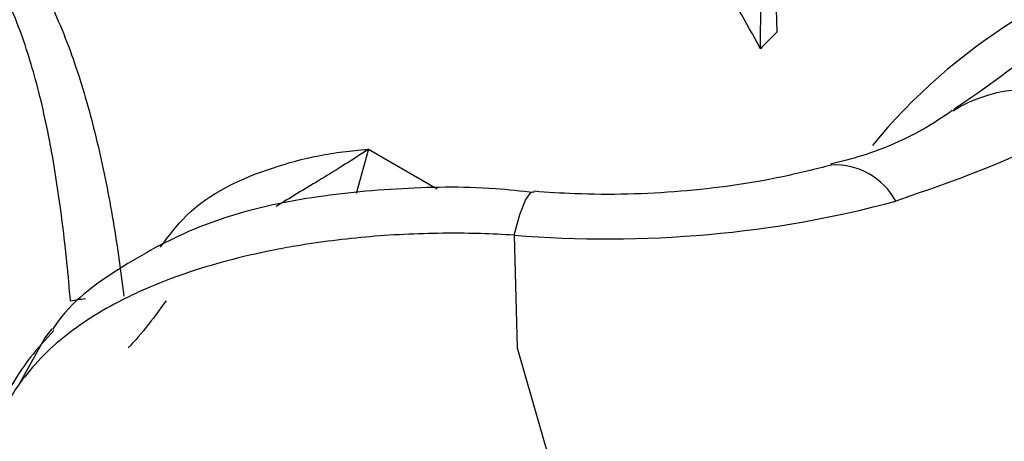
# Model space of a CAD drawing. Header units: millimetres. Extents: x 0 to 420, y 0 to 297.
# Tile 62 of 75: x 158.793 to 160.007, y 177.257 to 177.777. Entities that reach past the tile are written whole.
import ezdxf

# ---------------------------------------------------------------- set-up
doc = ezdxf.new("R2010")
doc.units = ezdxf.units.MM

msp = doc.modelspace()

# ---------------------------------------------------------------- linework, layer by layer
at = {"color": 7, "linetype": 'Continuous', "lineweight": 25}
for p, q in [((159.7267, 177.7613), (159.7254, 177.81)), ((159.7063, 177.7408), (159.7068, 177.7992))]:
    msp.add_line(p, q, dxfattribs=at)
at = {"color": 8, "linetype": 'Continuous', "lineweight": 25}
for q in [(159.2075, 177.5622), (159.3074, 177.5678)]:
    msp.add_line((159.2227, 177.6167), q, dxfattribs=at)
at = {"color": 8, "linetype": 'Continuous', "lineweight": 25, "flags": 128}
for points in [[(159.4024, 177.5109), (159.4095, 177.5363), (159.4165, 177.554), (159.4231, 177.5634), (159.4274, 177.5648)], [(158.7927, 177.3284), (158.8238, 177.3839), (158.8328, 177.3952)]]:
    msp.add_lwpolyline(points, dxfattribs=at)
at = {"color": 7, "linetype": 'Continuous', "lineweight": 25, "flags": 128}
msp.add_lwpolyline([(159.4024, 177.5109), (159.4064, 177.3717), (159.4455, 177.2344), (159.5188, 177.1018), (159.6248, 176.9769), (159.7612, 176.8621), (159.9252, 176.7601), (160.1131, 176.673), (160.321, 176.6026), (160.5444, 176.5504), (160.7787, 176.5176), (161.0187, 176.5048), (161.2594, 176.5123)], dxfattribs=at)
at = {"color": 8, "linetype": 'Continuous', "lineweight": 25}
for centre, radius, start, end in [((160.4025, 177.1625), 0.7227, 103.4096, 140.5692), ((160.0347, 177.52), 0.1703, 59.5804, 122.3831), ((159.7986, 177.5127), 0.0847, 28.3364, 93.1307), ((158.9142, 177.1259), 0.3091, 97.5273, 100.9691)]:
    msp.add_arc(centre, radius, start, end, dxfattribs=at)
at = {"color": 7, "linetype": 'Continuous', "lineweight": 25}
for centre, major_axis, ratio, start_param, end_param in [((159.4325, 177.5485), (-0.6355, 1.1685), 0.250055, 4.741027, 4.824458), ((159.9062, 177.275), (0.365, 0.6553), 0.587367, 1.10416, 1.145181), ((159.5448, 177.9762), (0.8141, 0.0244), 0.576595, 4.519323, 5.110268)]:
    msp.add_ellipse(centre, major_axis=major_axis, ratio=ratio, start_param=start_param, end_param=end_param, dxfattribs=at)
for points, knots in [([(160.5613, 178.021), (160.5132, 177.9994), (160.4037, 177.9504), (160.2364, 177.8695), (160.0868, 177.7718), (159.9969, 177.7008), (159.9515, 177.6705), (159.9444, 177.6658)], [0, 0, 0, 0, 0.216247, 0.491477, 0.733681, 0.958474, 1, 1, 1, 1]), ([(159.9428, 177.6644), (159.9313, 177.6565), (159.9047, 177.6381), (159.8495, 177.6129), (159.8058, 177.6015), (159.7928, 177.5982)], [0, 0, 0, 0, 0.347955, 0.806531, 1, 1, 1, 1]), ([(160.1209, 177.6669), (160.1072, 177.6574), (160.0393, 177.6102), (159.947, 177.5784), (159.8732, 177.5529)], [0, 0, 0, 0, 0.20043, 1, 1, 1, 1]), ([(159.7938, 177.5973), (159.774, 177.5923), (159.7156, 177.5775), (159.6089, 177.5627), (159.5037, 177.5597), (159.4437, 177.5637), (159.427, 177.5649)], [0, 0, 0, 0, 0.177128, 0.522441, 0.866923, 1, 1, 1, 1]), ([(159.4274, 177.5633), (159.4113, 177.565), (159.3532, 177.5714), (159.2539, 177.5691), (159.1296, 177.5563), (159.0157, 177.5267), (158.9155, 177.4716), (158.8545, 177.4277), (158.8344, 177.3961), (158.8333, 177.3945)], [0, 0, 0, 0, 0.067633, 0.244692, 0.43063, 0.656153, 0.825914, 0.990961, 1, 1, 1, 1]), ([(159.4024, 177.5109), (159.3887, 177.5116), (159.3613, 177.513), (159.318, 177.5134), (159.2561, 177.5119), (159.193, 177.5065), (159.1379, 177.4984), (159.0944, 177.4904), (159.048, 177.4796), (158.9955, 177.4637), (158.9548, 177.4479), (158.9178, 177.4306), (158.8843, 177.4121), (158.849, 177.3874), (158.8178, 177.3598), (158.8011, 177.3389), (158.7927, 177.3284)], [0, 0, 0, 0, 0.050376, 0.100962, 0.161107, 0.283125, 0.345104, 0.385449, 0.466608, 0.549369, 0.633741, 0.676187, 0.755575, 0.835575, 0.917465, 1, 1, 1, 1]), ([(158.9733, 177.43), (158.9648, 177.4183), (158.9457, 177.3921), (158.9271, 177.3724), (158.9268, 177.3721), (158.9267, 177.3721)], [0, 0, 0, 0, 0.340854, 0.76705, 1, 1, 1, 1]), ([(158.8347, 177.3934), (158.8248, 177.3825), (158.7936, 177.3479), (158.7665, 177.3005), (158.7588, 177.2622), (158.7577, 177.2568)], [0, 0, 0, 0, 0.2839065, 0.8999695, 1, 1, 1, 1]), ([(158.7927, 177.3284), (158.7861, 177.3185), (158.7727, 177.2986), (158.761, 177.2743), (158.7574, 177.2605), (158.7563, 177.2566)], [0, 0, 0, 0, 0.416278, 0.835815, 1, 1, 1, 1])]:
    msp.add_open_spline(points, degree=3, knots=knots, dxfattribs=at)
at = {"color": 8, "linetype": 'Continuous', "lineweight": 25}
for points, knots in [([(158.1977, 177.8397), (158.2037, 177.8485), (158.2218, 177.8752), (158.2634, 177.9125), (158.3231, 177.9526), (158.3949, 177.9838), (158.4706, 178.0015), (158.5437, 178.0052), (158.6071, 177.9968), (158.6644, 177.9773), (158.7134, 177.9489), (158.7566, 177.911), (158.7972, 177.8602), (158.8338, 177.7944), (158.8649, 177.714), (158.8891, 177.6266), (158.9047, 177.5494), (158.9149, 177.4852), (158.9191, 177.4523), (158.9212, 177.4358)], [0, 0, 0, 0, 0.03035, 0.091998, 0.154992, 0.228674, 0.304154, 0.364996, 0.427235, 0.479371, 0.532829, 0.584793, 0.637949, 0.708397, 0.780716, 0.851626, 0.924189, 0.96193, 1, 1, 1, 1]), ([(158.8553, 177.4293), (158.854, 177.4452), (158.8512, 177.4771), (158.8442, 177.5385), (158.8332, 177.6133), (158.8152, 177.697), (158.7905, 177.7751), (158.7603, 177.8381), (158.7247, 177.887), (158.6866, 177.9224), (158.6415, 177.9487), (158.5887, 177.9656), (158.5285, 177.9715), (158.4597, 177.9648), (158.3886, 177.9459), (158.3436, 177.9221), (158.3219, 177.9107)], [0, 0, 0, 0, 0.046341, 0.093091, 0.179369, 0.267689, 0.351745, 0.437966, 0.498508, 0.560608, 0.620878, 0.683107, 0.75462, 0.828207, 0.917073, 1, 1, 1, 1]), ([(158.9662, 177.496), (158.9764, 177.5097), (159.0111, 177.556), (159.0847, 177.5893), (159.152, 177.6078), (159.1864, 177.6131), (159.2065, 177.6154), (159.2169, 177.6163), (159.2223, 177.6167), (159.2227, 177.6167)], [0, 0, 0, 0, 0.173118, 0.586731, 0.788726, 0.892135, 0.944203, 0.99632, 1, 1, 1, 1]), ([(159.2227, 177.6167), (159.2224, 177.6165), (159.2196, 177.6147), (159.2141, 177.611), (159.2038, 177.6044), (159.1862, 177.5932), (159.1537, 177.5735), (159.1264, 177.5569), (159.1091, 177.5463)], [0, 0, 0, 0, 0.008017, 0.076461, 0.149472, 0.285757, 0.546981, 1, 1, 1, 1])]:
    msp.add_open_spline(points, degree=3, knots=knots, dxfattribs=at)

doc.saveas('drawing.dxf')
